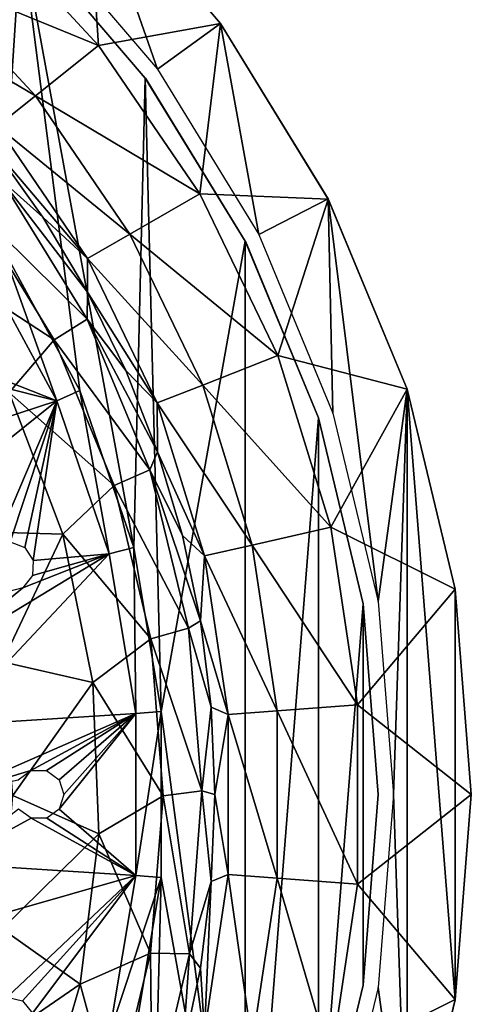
# Model space of a CAD drawing. Header units: millimetres. Extents: x -139 to 139, y -32 to 1264.
# Tile 221 of 256: x 70 to 79, y 831 to 851. Entities that reach past the tile are written whole.
import ezdxf

# ---------------------------------------------------------------- set-up
doc = ezdxf.new("R2010")
doc.units = ezdxf.units.MM
doc.header["$LTSCALE"] = 26.699852
for name, color, linetype in [('330', 7, 'CONTINUOUS'), ('333', 7, 'CONTINUOUS'), ('334', 7, 'CONTINUOUS'), ('335', 7, 'CONTINUOUS'), ('346', 7, 'CONTINUOUS'), ('355', 7, 'CONTINUOUS'), ('356', 7, 'CONTINUOUS'), ('357', 7, 'CONTINUOUS')]:
    doc.layers.add(name, color=color, linetype=linetype)

msp = doc.modelspace()

# ---------------------------------------------------------------- linework, layer by layer
at = {"layer": '330', "color": 7, "linetype": 'CONTINUOUS', "true_color": 0xa2afbf}
for points in [[(73.161, 849.981, 29), (71.755, 854.005, 29), (70.658, 852.91, 29), (73.161, 849.981, 29)], [(74.414, 850.892, 29), (71.755, 854.005, 29), (73.161, 849.981, 29), (74.414, 850.892, 29)], [(75.174, 846.696, 29), (74.414, 850.892, 29), (73.161, 849.981, 29), (75.174, 846.696, 29)], [(76.554, 847.401, 29), (74.414, 850.892, 29), (75.174, 846.696, 29), (76.554, 847.401, 29)], [(76.648, 843.137, 29), (76.554, 847.401, 29), (75.174, 846.696, 29), (76.648, 843.137, 29)], [(78.122, 843.617, 29), (76.554, 847.401, 29), (77.547, 839.391, 29), (78.122, 843.617, 29)], [(77.547, 839.391, 29), (76.554, 847.401, 29), (76.648, 843.137, 29), (77.547, 839.391, 29)], [(77.85, 835.55, 29), (78.122, 843.617, 29), (77.547, 839.391, 29), (77.85, 835.55, 29)], [(78.122, 827.482, 29), (78.122, 843.617, 29), (77.85, 835.55, 29), (78.122, 827.482, 29)], [(79.078, 839.634, 29), (78.122, 843.617, 29), (79.078, 831.465, 29), (79.078, 839.634, 29)], [(79.078, 831.465, 29), (78.122, 843.617, 29), (78.122, 827.482, 29), (79.078, 831.465, 29)], [(79.4, 835.55, 29), (79.078, 839.634, 29), (79.078, 831.465, 29), (79.4, 835.55, 29)], [(77.547, 831.709, 29), (78.122, 827.482, 29), (77.85, 835.55, 29), (77.547, 831.709, 29)], [(76.648, 827.963, 29), (78.122, 827.482, 29), (77.547, 831.709, 29), (76.648, 827.963, 29)]]:
    msp.add_3dface(points, dxfattribs=at)
at = {"layer": '333', "color": 7, "linetype": 'CONTINUOUS', "true_color": 0xa2afbf}
for points in [[(70.88, 847.036, 8), (70.056, 847.775, 4.715), (69.872, 848.448, 8), (70.88, 847.036, 8)], [(71.759, 845.009, 4.715), (69.468, 847.274, 1.508), (70.056, 847.775, 4.715), (71.759, 845.009, 4.715)], [(71.759, 845.009, 4.715), (70.056, 847.775, 4.715), (71.769, 845.545, 8), (71.759, 845.009, 4.715)], [(71.769, 845.545, 8), (70.056, 847.775, 4.715), (70.88, 847.036, 8), (71.769, 845.545, 8)], [(71.104, 844.598, 1.508), (68.707, 846.163, -1.54), (69.468, 847.274, 1.508), (71.104, 844.598, 1.508)], [(71.104, 844.598, 1.508), (69.468, 847.274, 1.508), (71.759, 845.009, 4.715), (71.104, 844.598, 1.508)], [(70.211, 843.551, -1.54), (68.707, 846.163, -1.54), (71.104, 844.598, 1.508), (70.211, 843.551, -1.54)], [(72.531, 843.986, 8), (71.759, 845.009, 4.715), (71.769, 845.545, 8), (72.531, 843.986, 8)], [(73.009, 842.012, 4.715), (71.104, 844.598, 1.508), (71.759, 845.009, 4.715), (73.009, 842.012, 4.715)], [(73.009, 842.012, 4.715), (71.759, 845.009, 4.715), (73.162, 842.369, 8), (73.009, 842.012, 4.715)], [(73.162, 842.369, 8), (71.759, 845.009, 4.715), (72.531, 843.986, 8), (73.162, 842.369, 8)], [(72.301, 841.698, 1.508), (70.211, 843.551, -1.54), (71.104, 844.598, 1.508), (72.301, 841.698, 1.508)], [(72.301, 841.698, 1.508), (71.104, 844.598, 1.508), (73.009, 842.012, 4.715), (72.301, 841.698, 1.508)], [(71.276, 840.732, -1.54), (69.457, 840.785, -4.351), (70.211, 843.551, -1.54), (71.276, 840.732, -1.54)], [(71.276, 840.732, -1.54), (70.211, 843.551, -1.54), (72.301, 841.698, 1.508), (71.276, 840.732, -1.54)], [(73.657, 840.705, 8), (73.009, 842.012, 4.715), (73.162, 842.369, 8), (73.657, 840.705, 8)], [(73.776, 838.856, 4.715), (72.301, 841.698, 1.508), (73.009, 842.012, 4.715), (73.776, 838.856, 4.715)], [(73.776, 838.856, 4.715), (73.009, 842.012, 4.715), (74.014, 839.006, 8), (73.776, 838.856, 4.715)], [(74.014, 839.006, 8), (73.009, 842.012, 4.715), (73.657, 840.705, 8), (74.014, 839.006, 8)], [(73.03, 838.647, 1.508), (71.276, 840.732, -1.54), (72.301, 841.698, 1.508), (73.03, 838.647, 1.508)], [(73.03, 838.647, 1.508), (72.301, 841.698, 1.508), (73.776, 838.856, 4.715), (73.03, 838.647, 1.508)], [(70.077, 838.191, -4.351), (69.457, 840.785, -4.351), (71.276, 840.732, -1.54), (70.077, 838.191, -4.351)], [(71.875, 837.778, -1.54), (70.077, 838.191, -4.351), (71.276, 840.732, -1.54), (71.875, 837.778, -1.54)], [(71.875, 837.778, -1.54), (71.276, 840.732, -1.54), (73.03, 838.647, 1.508), (71.875, 837.778, -1.54)], [(74.041, 835.619, 4.715), (73.03, 838.647, 1.508), (73.776, 838.856, 4.715), (74.041, 835.619, 4.715)], [(74.228, 837.284, 8), (73.776, 838.856, 4.715), (74.014, 839.006, 8), (74.228, 837.284, 8)], [(74.041, 835.619, 4.715), (73.776, 838.856, 4.715), (74.228, 837.284, 8), (74.041, 835.619, 4.715)], [(73.271, 835.52, 1.508), (71.875, 837.778, -1.54), (73.03, 838.647, 1.508), (73.271, 835.52, 1.508)], [(73.271, 835.52, 1.508), (73.03, 838.647, 1.508), (74.041, 835.619, 4.715), (73.271, 835.52, 1.508)], [(70.284, 835.532, -4.351), (70.077, 838.191, -4.351), (71.875, 837.778, -1.54), (70.284, 835.532, -4.351)], [(71.992, 834.767, -1.54), (70.284, 835.532, -4.351), (71.875, 837.778, -1.54), (71.992, 834.767, -1.54)], [(71.992, 834.767, -1.54), (71.875, 837.778, -1.54), (73.271, 835.52, 1.508), (71.992, 834.767, -1.54)], [(74.3, 835.55, 8), (74.041, 835.619, 4.715), (74.228, 837.284, 8), (74.3, 835.55, 8)], [(70.071, 832.874, -4.351), (70.284, 835.532, -4.351), (71.992, 834.767, -1.54), (70.071, 832.874, -4.351)], [(73.798, 832.38, 4.715), (73.271, 835.52, 1.508), (74.041, 835.619, 4.715), (73.798, 832.38, 4.715)], [(73.798, 832.38, 4.715), (74.041, 835.619, 4.715), (74.228, 833.816, 8), (73.798, 832.38, 4.715)], [(74.228, 833.816, 8), (74.041, 835.619, 4.715), (74.3, 835.55, 8), (74.228, 833.816, 8)], [(73.02, 832.393, 1.508), (71.992, 834.767, -1.54), (73.271, 835.52, 1.508), (73.02, 832.393, 1.508)], [(73.02, 832.393, 1.508), (73.271, 835.52, 1.508), (73.798, 832.38, 4.715), (73.02, 832.393, 1.508)], [(71.623, 831.776, -1.54), (70.071, 832.874, -4.351), (71.992, 834.767, -1.54), (71.623, 831.776, -1.54)], [(71.623, 831.776, -1.54), (71.992, 834.767, -1.54), (73.02, 832.393, 1.508), (71.623, 831.776, -1.54)], [(74.014, 832.094, 8), (73.798, 832.38, 4.715), (74.228, 833.816, 8), (74.014, 832.094, 8)], [(69.446, 830.282, -4.351), (70.071, 832.874, -4.351), (71.623, 831.776, -1.54), (69.446, 830.282, -4.351)], [(72.282, 829.344, 1.508), (71.623, 831.776, -1.54), (73.02, 832.393, 1.508), (72.282, 829.344, 1.508)], [(72.282, 829.344, 1.508), (73.02, 832.393, 1.508), (73.052, 829.219, 4.715), (72.282, 829.344, 1.508)], [(73.052, 829.219, 4.715), (73.02, 832.393, 1.508), (73.798, 832.38, 4.715), (73.052, 829.219, 4.715)], [(73.052, 829.219, 4.715), (73.798, 832.38, 4.715), (73.657, 830.395, 8), (73.052, 829.219, 4.715)], [(73.657, 830.395, 8), (73.798, 832.38, 4.715), (74.014, 832.094, 8), (73.657, 830.395, 8)], [(70.78, 828.883, -1.54), (69.446, 830.282, -4.351), (71.623, 831.776, -1.54), (70.78, 828.883, -1.54)], [(70.78, 828.883, -1.54), (71.623, 831.776, -1.54), (72.282, 829.344, 1.508), (70.78, 828.883, -1.54)]]:
    msp.add_3dface(points, dxfattribs=at)
at = {"layer": '334', "color": 7, "linetype": 'CONTINUOUS', "true_color": 0xa2afbf}
for points in [[(71.755, 854.005, 29), (74.414, 850.892, 29), (71.755, 854.006, 25.999), (71.755, 854.005, 29)], [(71.755, 854.006, 25.999), (74.414, 850.892, 29), (74.415, 850.891, 25.999), (71.755, 854.006, 25.999)], [(74.414, 850.892, 29), (76.554, 847.401, 29), (74.415, 850.891, 25.999), (74.414, 850.892, 29)], [(74.415, 850.891, 25.999), (76.554, 847.401, 29), (76.555, 847.399, 25.999), (74.415, 850.891, 25.999)], [(76.554, 847.401, 29), (78.122, 843.617, 29), (76.555, 847.399, 25.999), (76.554, 847.401, 29)], [(76.555, 847.399, 25.999), (78.122, 843.617, 29), (78.123, 843.615, 25.999), (76.555, 847.399, 25.999)], [(78.122, 843.617, 29), (79.078, 839.634, 29), (78.123, 843.615, 25.999), (78.122, 843.617, 29)], [(78.123, 843.615, 25.999), (79.078, 839.634, 29), (79.079, 839.633, 25.999), (78.123, 843.615, 25.999)], [(79.078, 839.634, 29), (79.4, 835.55, 29), (79.079, 839.633, 25.999), (79.078, 839.634, 29)], [(79.079, 839.633, 25.999), (79.4, 835.55, 29), (79.4, 835.55, 25.999), (79.079, 839.633, 25.999)], [(79.4, 835.55, 29), (79.078, 831.465, 29), (79.4, 835.55, 25.999), (79.4, 835.55, 29)], [(79.4, 835.55, 25.999), (79.078, 831.465, 29), (79.079, 831.467, 25.999), (79.4, 835.55, 25.999)], [(79.078, 831.465, 29), (78.122, 827.482, 29), (79.079, 831.467, 25.999), (79.078, 831.465, 29)], [(79.079, 831.467, 25.999), (78.122, 827.482, 29), (78.122, 827.484, 25.999), (79.079, 831.467, 25.999)]]:
    msp.add_3dface(points, dxfattribs=at)
at = {"layer": '335', "color": 7, "linetype": 'CONTINUOUS', "true_color": 0xa2afbf}
for points in [[(69.559, 853.073, 21.816), (71.755, 854.006, 25.999), (71.989, 850.454, 21.816), (69.559, 853.073, 21.816)], [(71.755, 854.006, 25.999), (74.415, 850.891, 25.999), (71.989, 850.454, 21.816), (71.755, 854.006, 25.999)], [(69.559, 853.073, 21.816), (71.989, 850.454, 21.816), (68.468, 851.898, 17.358), (69.559, 853.073, 21.816)], [(68.468, 851.898, 17.358), (70.736, 849.454, 17.358), (67.806, 851.183, 12.722), (68.468, 851.898, 17.358)], [(68.468, 851.898, 17.358), (71.989, 850.454, 21.816), (70.736, 849.454, 17.358), (68.468, 851.898, 17.358)], [(67.806, 851.183, 12.722), (70.736, 849.454, 17.358), (69.974, 848.847, 12.722), (67.806, 851.183, 12.722)], [(71.989, 850.454, 21.816), (74.415, 850.891, 25.999), (74.002, 847.502, 21.816), (71.989, 850.454, 21.816)], [(74.415, 850.891, 25.999), (76.555, 847.399, 25.999), (74.002, 847.502, 21.816), (74.415, 850.891, 25.999)], [(71.989, 850.454, 21.816), (74.002, 847.502, 21.816), (70.736, 849.454, 17.358), (71.989, 850.454, 21.816)], [(70.736, 849.454, 17.358), (72.613, 846.7, 17.358), (69.974, 848.847, 12.722), (70.736, 849.454, 17.358)], [(70.736, 849.454, 17.358), (74.002, 847.502, 21.816), (72.613, 846.7, 17.358), (70.736, 849.454, 17.358)], [(69.872, 848.448, 8), (69.974, 848.847, 12.722), (71.769, 846.213, 12.722), (69.872, 848.448, 8)], [(69.974, 848.847, 12.722), (72.613, 846.7, 17.358), (71.769, 846.213, 12.722), (69.974, 848.847, 12.722)], [(70.88, 847.036, 8), (69.872, 848.448, 8), (71.769, 846.213, 12.722), (70.88, 847.036, 8)], [(74.002, 847.502, 21.816), (75.552, 844.283, 21.816), (72.613, 846.7, 17.358), (74.002, 847.502, 21.816)], [(74.002, 847.502, 21.816), (76.555, 847.399, 25.999), (75.552, 844.283, 21.816), (74.002, 847.502, 21.816)], [(76.555, 847.399, 25.999), (78.123, 843.615, 25.999), (75.552, 844.283, 21.816), (76.555, 847.399, 25.999)], [(71.769, 845.545, 8), (70.88, 847.036, 8), (71.769, 846.213, 12.722), (71.769, 845.545, 8)], [(72.613, 846.7, 17.358), (74.059, 843.697, 17.358), (71.769, 846.213, 12.722), (72.613, 846.7, 17.358)], [(72.613, 846.7, 17.358), (75.552, 844.283, 21.816), (74.059, 843.697, 17.358), (72.613, 846.7, 17.358)], [(71.769, 845.545, 8), (71.769, 846.213, 12.722), (73.152, 843.341, 12.722), (71.769, 845.545, 8)], [(71.769, 846.213, 12.722), (74.059, 843.697, 17.358), (73.152, 843.341, 12.722), (71.769, 846.213, 12.722)], [(72.531, 843.986, 8), (71.769, 845.545, 8), (73.152, 843.341, 12.722), (72.531, 843.986, 8)], [(75.552, 844.283, 21.816), (76.605, 840.869, 21.816), (74.059, 843.697, 17.358), (75.552, 844.283, 21.816)], [(75.552, 844.283, 21.816), (78.123, 843.615, 25.999), (76.605, 840.869, 21.816), (75.552, 844.283, 21.816)], [(73.162, 842.369, 8), (72.531, 843.986, 8), (73.152, 843.341, 12.722), (73.162, 842.369, 8)], [(74.059, 843.697, 17.358), (75.042, 840.512, 17.358), (73.152, 843.341, 12.722), (74.059, 843.697, 17.358)], [(74.059, 843.697, 17.358), (76.605, 840.869, 21.816), (75.042, 840.512, 17.358), (74.059, 843.697, 17.358)], [(78.123, 843.615, 25.999), (79.079, 839.633, 25.999), (76.605, 840.869, 21.816), (78.123, 843.615, 25.999)], [(73.162, 842.369, 8), (73.152, 843.341, 12.722), (74.092, 840.296, 12.722), (73.162, 842.369, 8)], [(73.152, 843.341, 12.722), (75.042, 840.512, 17.358), (74.092, 840.296, 12.722), (73.152, 843.341, 12.722)], [(73.657, 840.705, 8), (73.162, 842.369, 8), (74.092, 840.296, 12.722), (73.657, 840.705, 8)], [(76.605, 840.869, 21.816), (77.138, 837.336, 21.816), (75.042, 840.512, 17.358), (76.605, 840.869, 21.816)], [(76.605, 840.869, 21.816), (79.079, 839.633, 25.999), (77.138, 837.336, 21.816), (76.605, 840.869, 21.816)], [(74.014, 839.006, 8), (73.657, 840.705, 8), (74.092, 840.296, 12.722), (74.014, 839.006, 8)], [(75.042, 840.512, 17.358), (75.539, 837.217, 17.358), (74.092, 840.296, 12.722), (75.042, 840.512, 17.358)], [(75.042, 840.512, 17.358), (77.138, 837.336, 21.816), (75.539, 837.217, 17.358), (75.042, 840.512, 17.358)], [(74.014, 839.006, 8), (74.092, 840.296, 12.722), (74.567, 837.144, 12.722), (74.014, 839.006, 8)], [(74.092, 840.296, 12.722), (75.539, 837.217, 17.358), (74.567, 837.144, 12.722), (74.092, 840.296, 12.722)], [(79.079, 839.633, 25.999), (79.4, 835.55, 25.999), (77.138, 837.336, 21.816), (79.079, 839.633, 25.999)], [(74.228, 837.284, 8), (74.014, 839.006, 8), (74.567, 837.144, 12.722), (74.228, 837.284, 8)], [(77.138, 837.336, 21.816), (77.138, 833.764, 21.816), (75.539, 837.217, 17.358), (77.138, 837.336, 21.816)], [(77.138, 837.336, 21.816), (79.4, 835.55, 25.999), (77.138, 833.764, 21.816), (77.138, 837.336, 21.816)], [(74.3, 835.55, 8), (74.228, 837.284, 8), (74.567, 837.144, 12.722), (74.3, 835.55, 8)], [(74.3, 835.55, 8), (74.567, 837.144, 12.722), (74.567, 833.956, 12.722), (74.3, 835.55, 8)], [(75.539, 837.217, 17.358), (75.539, 833.883, 17.358), (74.567, 837.144, 12.722), (75.539, 837.217, 17.358)], [(74.567, 837.144, 12.722), (75.539, 833.883, 17.358), (74.567, 833.956, 12.722), (74.567, 837.144, 12.722)], [(75.539, 837.217, 17.358), (77.138, 833.764, 21.816), (75.539, 833.883, 17.358), (75.539, 837.217, 17.358)], [(74.228, 833.816, 8), (74.3, 835.55, 8), (74.567, 833.956, 12.722), (74.228, 833.816, 8)], [(79.4, 835.55, 25.999), (79.079, 831.467, 25.999), (77.138, 833.764, 21.816), (79.4, 835.55, 25.999)], [(74.014, 832.094, 8), (74.228, 833.816, 8), (74.092, 830.804, 12.722), (74.014, 832.094, 8)], [(74.228, 833.816, 8), (74.567, 833.956, 12.722), (74.092, 830.804, 12.722), (74.228, 833.816, 8)], [(74.567, 833.956, 12.722), (75.042, 830.588, 17.358), (74.092, 830.804, 12.722), (74.567, 833.956, 12.722)], [(75.539, 833.883, 17.358), (75.042, 830.588, 17.358), (74.567, 833.956, 12.722), (75.539, 833.883, 17.358)], [(75.539, 833.883, 17.358), (76.605, 830.231, 21.816), (75.042, 830.588, 17.358), (75.539, 833.883, 17.358)], [(77.138, 833.764, 21.816), (76.605, 830.231, 21.816), (75.539, 833.883, 17.358), (77.138, 833.764, 21.816)], [(77.138, 833.764, 21.816), (79.079, 831.467, 25.999), (76.605, 830.231, 21.816), (77.138, 833.764, 21.816)], [(73.657, 830.395, 8), (74.014, 832.094, 8), (74.092, 830.804, 12.722), (73.657, 830.395, 8)], [(79.079, 831.467, 25.999), (78.122, 827.484, 25.999), (76.605, 830.231, 21.816), (79.079, 831.467, 25.999)]]:
    msp.add_3dface(points, dxfattribs=at)
at = {"layer": '346', "color": 7, "linetype": 'CONTINUOUS', "true_color": 0xa2afbf}
for points in [[(67.554, 855.168, 29.2), (70.042, 846.49, 29.2), (70.447, 852.697, 29.2), (67.554, 855.168, 29.2)], [(70.042, 846.49, 29.2), (71.614, 843.586, 29.2), (70.447, 852.697, 29.2), (70.042, 846.49, 29.2)], [(71.614, 843.586, 29.2), (72.687, 840.462, 29.2), (70.447, 852.697, 29.2), (71.614, 843.586, 29.2)], [(70.447, 852.697, 29.2), (72.687, 840.462, 29.2), (72.917, 849.805, 29.2), (70.447, 852.697, 29.2)], [(72.687, 840.462, 29.2), (73.232, 837.203, 29.2), (72.917, 849.805, 29.2), (72.687, 840.462, 29.2)], [(72.917, 849.805, 29.2), (73.232, 837.203, 29.2), (74.906, 846.561, 29.2), (72.917, 849.805, 29.2)], [(74.906, 846.561, 29.2), (73.232, 837.203, 29.2), (74.906, 824.539, 29.2), (74.906, 846.561, 29.2)], [(76.362, 843.046, 29.2), (74.906, 846.561, 29.2), (74.906, 824.539, 29.2), (76.362, 843.046, 29.2)], [(76.362, 828.054, 29.2), (76.362, 843.046, 29.2), (74.906, 824.539, 29.2), (76.362, 828.054, 29.2)], [(77.251, 839.345, 29.2), (76.362, 843.046, 29.2), (76.362, 828.054, 29.2), (77.251, 839.345, 29.2)], [(77.251, 831.755, 29.2), (77.251, 839.345, 29.2), (76.362, 828.054, 29.2), (77.251, 831.755, 29.2)], [(77.55, 835.55, 29.2), (77.251, 839.345, 29.2), (77.251, 831.755, 29.2), (77.55, 835.55, 29.2)], [(73.232, 837.203, 29.2), (73.232, 833.898, 29.2), (74.906, 824.539, 29.2), (73.232, 837.203, 29.2)], [(73.232, 833.898, 29.2), (72.687, 830.639, 29.2), (72.918, 821.295, 29.2), (73.232, 833.898, 29.2)], [(74.906, 824.539, 29.2), (73.232, 833.898, 29.2), (72.918, 821.295, 29.2), (74.906, 824.539, 29.2)]]:
    msp.add_3dface(points, dxfattribs=at)
at = {"layer": '355', "color": 7, "linetype": 'CONTINUOUS', "true_color": 0xa2afbf}
for points in [[(70.447, 852.697, 29.2), (72.917, 849.805, 29.2), (70.447, 852.697, 28.5), (70.447, 852.697, 29.2)], [(70.447, 852.697, 28.5), (72.917, 849.805, 29.2), (72.919, 849.804, 28.5), (70.447, 852.697, 28.5)], [(72.917, 849.805, 29.2), (74.906, 846.561, 29.2), (72.919, 849.804, 28.5), (72.917, 849.805, 29.2)], [(72.919, 849.804, 28.5), (74.906, 846.561, 29.2), (74.907, 846.559, 28.5), (72.919, 849.804, 28.5)], [(74.906, 846.561, 29.2), (76.362, 843.046, 29.2), (74.907, 846.559, 28.5), (74.906, 846.561, 29.2)], [(74.907, 846.559, 28.5), (76.362, 843.046, 29.2), (76.363, 843.044, 28.5), (74.907, 846.559, 28.5)], [(76.362, 843.046, 29.2), (77.251, 839.345, 29.2), (76.363, 843.044, 28.5), (76.362, 843.046, 29.2)], [(76.363, 843.044, 28.5), (77.251, 839.345, 29.2), (77.251, 839.344, 28.5), (76.363, 843.044, 28.5)], [(77.251, 839.345, 29.2), (77.55, 835.55, 29.2), (77.251, 839.344, 28.5), (77.251, 839.345, 29.2)], [(77.251, 839.344, 28.5), (77.55, 835.55, 29.2), (77.55, 835.55, 28.5), (77.251, 839.344, 28.5)], [(77.55, 835.55, 29.2), (77.251, 831.755, 29.2), (77.55, 835.55, 28.5), (77.55, 835.55, 29.2)], [(77.55, 835.55, 28.5), (77.251, 831.755, 29.2), (77.251, 831.756, 28.5), (77.55, 835.55, 28.5)], [(77.251, 831.755, 29.2), (76.362, 828.054, 29.2), (77.251, 831.756, 28.5), (77.251, 831.755, 29.2)], [(77.251, 831.756, 28.5), (76.362, 828.054, 29.2), (76.363, 828.056, 28.5), (77.251, 831.756, 28.5)]]:
    msp.add_3dface(points, dxfattribs=at)
at = {"layer": '356', "color": 7, "linetype": 'CONTINUOUS', "true_color": 0xa2afbf}
for points in [[(71.156, 843.382, 30.7), (70.042, 846.49, 29.2), (69.623, 846.215, 30.7), (71.156, 843.382, 30.7)], [(71.614, 843.586, 29.2), (70.042, 846.49, 29.2), (71.156, 843.382, 30.7), (71.614, 843.586, 29.2)], [(72.201, 840.337, 30.7), (71.614, 843.586, 29.2), (71.156, 843.382, 30.7), (72.201, 840.337, 30.7)], [(72.687, 840.462, 29.2), (71.614, 843.586, 29.2), (72.201, 840.337, 30.7), (72.687, 840.462, 29.2)], [(72.731, 837.16, 30.7), (72.687, 840.462, 29.2), (72.201, 840.337, 30.7), (72.731, 837.16, 30.7)], [(73.232, 837.203, 29.2), (72.687, 840.462, 29.2), (72.731, 837.16, 30.7), (73.232, 837.203, 29.2)], [(72.732, 833.94, 30.7), (73.232, 837.203, 29.2), (72.731, 837.16, 30.7), (72.732, 833.94, 30.7)], [(73.232, 833.898, 29.2), (73.232, 837.203, 29.2), (72.732, 833.94, 30.7), (73.232, 833.898, 29.2)], [(72.202, 830.764, 30.7), (73.232, 833.898, 29.2), (72.732, 833.94, 30.7), (72.202, 830.764, 30.7)], [(72.687, 830.639, 29.2), (73.232, 833.898, 29.2), (72.202, 830.764, 30.7), (72.687, 830.639, 29.2)]]:
    msp.add_3dface(points, dxfattribs=at)
at = {"layer": '357', "color": 7, "linetype": 'CONTINUOUS', "true_color": 0xa2afbf}
for points in [[(71.156, 843.382, 30.7), (69.623, 846.215, 30.7), (68.953, 844.253, 31.126), (71.156, 843.382, 30.7)], [(68.83, 843.969, 31.191), (71.156, 843.382, 30.7), (68.953, 844.253, 31.126), (68.83, 843.969, 31.191)], [(67.574, 842.207, 31.704), (71.156, 843.382, 30.7), (68.83, 843.969, 31.191), (67.574, 842.207, 31.704)], [(68.1, 840.937, 31.704), (71.156, 843.382, 30.7), (67.574, 842.207, 31.704), (68.1, 840.937, 31.704)], [(71.156, 843.382, 30.7), (68.1, 840.937, 31.704), (69.927, 840.496, 31.276), (71.156, 843.382, 30.7)], [(70.23, 840.578, 31.192), (71.156, 843.382, 30.7), (69.927, 840.496, 31.276), (70.23, 840.578, 31.192)], [(70.521, 840.466, 31.126), (71.156, 843.382, 30.7), (70.23, 840.578, 31.192), (70.521, 840.466, 31.126)], [(70.687, 840.209, 31.101), (71.156, 843.382, 30.7), (70.521, 840.466, 31.126), (70.687, 840.209, 31.101)], [(72.201, 840.337, 30.7), (71.156, 843.382, 30.7), (70.687, 840.209, 31.101), (72.201, 840.337, 30.7)], [(68.99, 836.923, 31.704), (72.201, 840.337, 30.7), (68.811, 838.285, 31.704), (68.99, 836.923, 31.704)], [(68.811, 838.285, 31.704), (72.201, 840.337, 30.7), (70.48, 839.663, 31.191), (68.811, 838.285, 31.704)], [(72.731, 837.16, 30.7), (72.201, 840.337, 30.7), (68.99, 836.923, 31.704), (72.731, 837.16, 30.7)], [(70.48, 839.663, 31.191), (72.201, 840.337, 30.7), (70.672, 839.905, 31.126), (70.48, 839.663, 31.191)], [(72.201, 840.337, 30.7), (70.687, 840.209, 31.101), (70.672, 839.905, 31.126), (72.201, 840.337, 30.7)], [(70.177, 839.58, 31.275), (68.811, 838.285, 31.704), (70.48, 839.663, 31.191), (70.177, 839.58, 31.275)], [(69.05, 835.55, 31.704), (72.731, 837.16, 30.7), (68.99, 836.923, 31.704), (69.05, 835.55, 31.704)], [(72.731, 837.16, 30.7), (69.05, 835.55, 31.704), (70.64, 836.024, 31.276), (72.731, 837.16, 30.7)], [(70.954, 836.025, 31.192), (72.731, 837.16, 30.7), (70.64, 836.024, 31.276), (70.954, 836.025, 31.192)], [(71.206, 835.842, 31.126), (72.731, 837.16, 30.7), (70.954, 836.025, 31.192), (71.206, 835.842, 31.126)], [(71.3, 835.55, 31.101), (72.731, 837.16, 30.7), (71.206, 835.842, 31.126), (71.3, 835.55, 31.101)], [(72.732, 833.94, 30.7), (72.731, 837.16, 30.7), (71.207, 835.26, 31.126), (72.732, 833.94, 30.7)], [(72.731, 837.16, 30.7), (71.3, 835.55, 31.101), (71.207, 835.26, 31.126), (72.731, 837.16, 30.7)], [(70.64, 836.024, 31.276), (69.05, 835.55, 31.704), (70.392, 835.839, 31.344), (70.64, 836.024, 31.276)], [(70.394, 835.259, 31.344), (68.99, 834.178, 31.704), (70.645, 835.075, 31.275), (70.394, 835.259, 31.344)], [(70.959, 835.076, 31.191), (72.732, 833.94, 30.7), (71.207, 835.26, 31.126), (70.959, 835.076, 31.191)], [(68.99, 834.178, 31.704), (72.732, 833.94, 30.7), (70.645, 835.075, 31.275), (68.99, 834.178, 31.704)], [(70.645, 835.075, 31.275), (72.732, 833.94, 30.7), (70.959, 835.076, 31.191), (70.645, 835.075, 31.275)], [(68.811, 832.815, 31.704), (72.732, 833.94, 30.7), (68.99, 834.178, 31.704), (68.811, 832.815, 31.704)], [(72.732, 833.94, 30.7), (68.811, 832.815, 31.704), (70.172, 831.519, 31.276), (72.732, 833.94, 30.7)], [(70.476, 831.44, 31.192), (72.732, 833.94, 30.7), (70.172, 831.519, 31.276), (70.476, 831.44, 31.192)], [(70.672, 831.197, 31.126), (72.732, 833.94, 30.7), (70.476, 831.44, 31.192), (70.672, 831.197, 31.126)], [(72.202, 830.764, 30.7), (72.732, 833.94, 30.7), (70.672, 831.197, 31.126), (72.202, 830.764, 30.7)]]:
    msp.add_3dface(points, dxfattribs=at)

doc.saveas('drawing.dxf')
